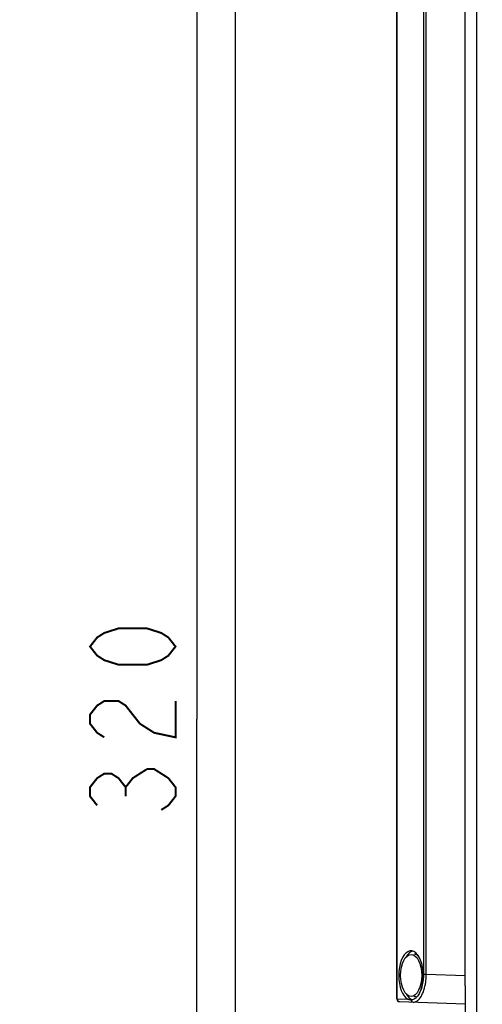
# Model space of a CAD drawing. Header units: millimetres. Extents: x 0 to 1189, y 0 to 841.
# Tile 53 of 64: x 423 to 504, y 382 to 555. Entities that reach past the tile are written whole.
import ezdxf

# ---------------------------------------------------------------- set-up
doc = ezdxf.new("R2010")
doc.units = ezdxf.units.MM
doc.header["$LTSCALE"] = 65.395
doc.layers.get('0').update_dxf_attribs({"linetype": 'CONTINUOUS'})
doc.layers.add('NC500E-FIE-S-SYSTEDXF_DIMENSION', color=7, linetype='CONTINUOUS')
doc.layers.add('NC500E-FRONTDXF_CONTINUOUS_LINE', color=7, linetype='CONTINUOUS')
doc.styles.get("Standard").update_dxf_attribs({"font": 'txt', "width": 0.85})
doc.dimstyles.new('DIMSTYLE_4', dxfattribs={"dimtxt": 15, "dimasz": 3.5, "dimexe": 1.5, "dimexo": 1, "dimgap": 3.75, "dimtad": 1, "dimdec": 0, "dimzin": 0, "dimdsep": 46, "dimtxsty": 'STANDARD', "dimblk": '_FILLED', "dimblk1": '_FILLED', "dimblk2": '_FILLED', "dimcen": 0.09, "dimazin": 0, "dimtp": 0.5, "dimtm": 0.5, "dimtfac": 1, "dimtdec": 0, "dimtofl": 0, "dimtmove": 0, "dimatfit": 3, "dimldrblk": '_FILLED', "dimfxl": 1, "dimtolj": 1, "dimtzin": 0, "dimarcsym": 0})
doc.dimstyles.new('DIMSTYLE_5', dxfattribs={"dimtxt": 12, "dimasz": 3.5, "dimexe": 1.5, "dimexo": 1, "dimgap": 3, "dimtad": 1, "dimdec": 0, "dimzin": 0, "dimdsep": 46, "dimtxsty": 'STANDARD', "dimblk": '_FILLED', "dimblk1": '_FILLED', "dimblk2": '_FILLED', "dimcen": 0.09, "dimazin": 0, "dimtp": 0.3, "dimtm": 0.3, "dimtfac": 1, "dimtdec": -1, "dimtofl": 0, "dimtmove": 0, "dimatfit": 3, "dimldrblk": '_FILLED', "dimfxl": 1, "dimtolj": 1, "dimtzin": 0, "dimarcsym": 0})
doc.dimstyles.new('DIMSTYLE_6', dxfattribs={"dimtxt": 12, "dimasz": 3.5, "dimexe": 1.5, "dimexo": 1, "dimgap": 3, "dimtad": 1, "dimzin": 0, "dimdsep": 46, "dimtxsty": 'STANDARD', "dimblk": '_FILLED', "dimblk1": '_FILLED', "dimblk2": '_FILLED', "dimcen": 0.09, "dimazin": 0, "dimtp": 0.5, "dimtm": 0.5, "dimtfac": 1, "dimtdec": -1, "dimtofl": 0, "dimtmove": 0, "dimatfit": 3, "dimldrblk": '_FILLED', "dimfxl": 1, "dimtolj": 1, "dimtzin": 0, "dimarcsym": 0})

# ---------------------------------------------------------------- blocks, each defined once
blk = doc.blocks.new('_FILLED')
at = {"color": 0, "linetype": 'ByBlock'}
blk.add_solid([(0, 0), (-1, 0.214), (-1, -0.214)], dxfattribs=at)
blk = doc.blocks.new('*D11')
at = {"layer": 'NC500E-FIE-S-SYSTEDXF_DIMENSION', "color": 2, "linetype": 'Continuous'}
for p, q in [((412.73, 592.07), (455.65, 592.07)), ((454.15, 592.07), (454.15, 432.07)), ((454.15, 272.07), (454.15, 432.07)), ((412.73, 272.07), (455.65, 272.07))]:
    blk.add_line(p, q, dxfattribs=at)
at = {"layer": 'NC500E-FIE-S-SYSTEDXF_DIMENSION', "color": 2, "linetype": 'Continuous', "xscale": 3.5, "yscale": 3.5, "zscale": 3.5}
for p, rotation in [((454.15, 592.07), 90), ((454.15, 272.07), 270)]:
    blk.add_blockref('_FILLED', p, dxfattribs=dict(at, rotation=rotation))
blk = doc.blocks.new('*D12')
at = {"layer": 'NC500E-FIE-S-SYSTEDXF_DIMENSION', "color": 2, "linetype": 'Continuous'}
for p, q in [((460.94, 334.32), (460.94, 649.83)), ((503.24, 592.72), (503.24, 649.83)), ((460.94, 648.33), (482.09, 648.33)), ((503.24, 648.33), (482.09, 648.33))]:
    blk.add_line(p, q, dxfattribs=at)
at = {"layer": 'NC500E-FIE-S-SYSTEDXF_DIMENSION', "color": 2, "linetype": 'Continuous', "xscale": 3.5, "yscale": 3.5, "zscale": 3.5, "rotation": 180}
blk.add_blockref('_FILLED', (460.94, 648.33), dxfattribs=at)
at = {"layer": 'NC500E-FIE-S-SYSTEDXF_DIMENSION', "color": 2, "linetype": 'Continuous', "xscale": 3.5, "yscale": 3.5, "zscale": 3.5}
blk.add_blockref('_FILLED', (503.24, 648.33), dxfattribs=at)
blk = doc.blocks.new('*D13')
at = {"layer": 'NC500E-FIE-S-SYSTEDXF_DIMENSION', "color": 2, "linetype": 'Continuous'}
for p, q in [((503.24, 592.72), (503.24, 649.83)), ((639.92, 527.99), (639.92, 649.83)), ((503.24, 648.33), (571.58, 648.33)), ((639.92, 648.33), (571.58, 648.33))]:
    blk.add_line(p, q, dxfattribs=at)
at = {"layer": 'NC500E-FIE-S-SYSTEDXF_DIMENSION', "color": 2, "linetype": 'Continuous', "xscale": 3.5, "yscale": 3.5, "zscale": 3.5, "rotation": 180}
blk.add_blockref('_FILLED', (503.24, 648.33), dxfattribs=at)
at = {"layer": 'NC500E-FIE-S-SYSTEDXF_DIMENSION', "color": 2, "linetype": 'Continuous', "xscale": 3.5, "yscale": 3.5, "zscale": 3.5}
blk.add_blockref('_FILLED', (639.92, 648.33), dxfattribs=at)

msp = doc.modelspace()

# ---------------------------------------------------------------- linework, layer by layer
at = {"layer": 'NC500E-FIE-S-SYSTEDXF_DIMENSION', "color": 2, "linetype": 'Continuous', "const_width": 0.35}
for points in [[(450.403, 444.818), (449.153, 443.224), (447.903, 442.427), (445.403, 441.63), (440.403, 441.63), (437.903, 442.427), (436.653, 443.224), (435.403, 444.818), (436.653, 446.412), (437.903, 447.208), (440.403, 448.005), (445.403, 448.005), (447.903, 447.208), (449.153, 446.412), (450.403, 444.818)], [(437.903, 428.88), (436.653, 429.677), (435.403, 431.271), (435.403, 432.865), (436.653, 434.458), (437.903, 435.255), (440.403, 435.255), (441.653, 434.458), (444.153, 431.271)], [(444.153, 431.271), (446.653, 429.677), (450.403, 428.88), (450.403, 435.255)], [(436.653, 416.927), (435.403, 418.521), (435.403, 420.115), (436.653, 421.708), (437.903, 422.505), (439.153, 422.505), (440.403, 421.708), (441.653, 420.115), (442.903, 421.708), (445.403, 423.302)], [(445.403, 423.302), (446.653, 423.302), (447.903, 422.505), (449.153, 421.708), (450.403, 420.115), (450.403, 418.521), (449.153, 416.927), (447.903, 416.13)], [(441.653, 418.521), (441.653, 420.115)]]:
    msp.add_lwpolyline(points, dxfattribs=at)
at = {"layer": 'NC500E-FRONTDXF_CONTINUOUS_LINE', "color": 7, "linetype": 'Continuous'}
for p, q in [((501.242, 385.266), (501.242, 592.068)), ((489.242, 382.97), (489.242, 591.166)), ((489.295, 382.97), (489.295, 591.166)), ((503.242, 588.987), (503.242, 272.418)), ((493.985, 387.303), (493.985, 586.832)), ((494.415, 387.303), (494.415, 586.832)), ((493.985, 387.303), (494.415, 387.303)), ((494.415, 387.303), (501.242, 387.065)), ((489.242, 382.97), (489.295, 382.97)), ((489.295, 382.97), (491.182, 382.904)), ((489.725, 382.47), (501.242, 382.068)), ((491.759, 382.766), (491.708, 382.766))]:
    msp.add_line(p, q, dxfattribs=at)
at = {"layer": 'NC500E-FRONTDXF_CONTINUOUS_LINE', "color": 3, "linetype": 'Continuous'}
msp.add_line((501.242, 385.266), (501.242, 378.719), dxfattribs=at)
at = {"layer": 'NC500E-FRONTDXF_CONTINUOUS_LINE', "color": 7, "linetype": 'Continuous'}
for centre, radius, start, end in [((485.279, 387.129), 9.122, 347.50543, 351.93045), ((483.886, 387.322), 10.528, 351.95501, 358.50518), ((483.586, 387.342), 10.828, 358.43951, 359.7937), ((489.742, 382.97), 0.5, 180, 268), ((491.716, 383.932), 1.159, 242.55304, 247.03982), ((491.742, 383.895), 1.129, 263.68151, 268.30533), ((491.738, 383.854), 1.088, 271.1112, 283.40876)]:
    msp.add_arc(centre, radius, start, end, dxfattribs=at)
for centre, major_axis, start_param, end_param in [((491.723, 387.068), (0, 4.303), -2.3823321, 2.8871458), ((492.282, 387.068), (0, 4.293), 6.3992548, 6.9913918), ((492.317, 387.068), (0, 3.708), -0.402012, 0.008648), ((492.282, 387.068), (0, 4.293), 2.4333843, 2.9764952), ((492.317, 387.068), (0, 3.708), -3.1502406, -2.9646784)]:
    msp.add_ellipse(centre, major_axis=major_axis, ratio=0.500019, start_param=start_param, end_param=end_param, dxfattribs=at)
msp.add_ellipse((491.758, 387.068), major_axis=(0, 3.698), ratio=0.500019, dxfattribs=at)
for points, knots in [([(493.204, 383.947), (493.473, 384.4), (493.865, 385.511), (493.985, 386.671), (493.985, 387.303)], [0, 0, 0, 0, 0.4544638, 1, 1, 1, 1]), ([(493.214, 382.956), (493.447, 383.225), (493.851, 383.939), (494.087, 384.715), (494.185, 385.155)], [0, 0, 0, 0, 0.4411539, 1, 1, 1, 1]), ([(489.295, 382.97), (489.294, 382.847), (489.372, 382.598), (489.611, 382.474), (489.725, 382.47)], [0, 0, 0, 0, 0.5194174, 1, 1, 1, 1]), ([(491.708, 382.766), (491.73, 382.665), (491.829, 382.476), (492.03, 382.39), (492.126, 382.386)], [0, 0, 0, 0, 0.5165961, 1, 1, 1, 1]), ([(492.126, 382.386), (492.189, 382.384), (492.455, 382.399), (492.708, 382.518), (492.872, 382.636)], [0, 0, 0, 0, 0.2370532, 1, 1, 1, 1]), ([(492.771, 383.305), (492.732, 383.261), (492.581, 383.104), (492.404, 382.969), (492.263, 382.897)], [0, 0, 0, 0, 0.2710109, 1, 1, 1, 1]), ([(492.872, 382.636), (492.902, 382.658), (493.025, 382.754), (493.136, 382.865), (493.214, 382.956)], [0, 0, 0, 0, 0.2359631, 1, 1, 1, 1])]:
    msp.add_open_spline(points, degree=3, knots=knots, dxfattribs=at)
for points in [[(493.204, 383.947), (493.142, 383.828), (493.073, 383.712), (492.998, 383.6)], [(491.618, 382.772), (491.496, 382.786), (491.376, 382.818), (491.264, 382.865)], [(492.263, 382.897), (492.177, 382.853), (492.084, 382.818), (491.99, 382.795)], [(492.998, 383.6), (492.929, 383.497), (492.853, 383.398), (492.771, 383.305)]]:
    msp.add_open_spline(points, degree=3, dxfattribs=at)

# ---------------------------------------------------------------- dimensions: what is measured, and where the dimension line sits
at = {"layer": 'NC500E-FIE-S-SYSTEDXF_DIMENSION', "color": 2, "linetype": 'Continuous'}
for base, p1, p2, text, dimstyle, picture, middle in [((460.942, 648.332), (503.242, 591.718), (460.942, 333.321), '42', 'DIMSTYLE_5', '*D12', (471.892, 648.332)), ((503.242, 648.332), (639.922, 526.987), (503.242, 591.718), '140', 'DIMSTYLE_6', '*D13', (556.282, 648.332))]:
    dim = msp.add_linear_dim(base=base, p1=p1, p2=p2, angle=180, text=text, dimstyle=dimstyle, dxfattribs=at)
    dim.commit()
    dim.dimension.update_dxf_attribs({"geometry": picture, "text_midpoint": middle, "dimtype": 160})
dim = msp.add_linear_dim(base=(454.153, 272.068), p1=(411.726, 592.068), p2=(411.726, 272.068), angle=270, dimstyle='DIMSTYLE_4', dxfattribs=at)
dim.commit()
dim.dimension.update_dxf_attribs({"geometry": '*D11', "text_midpoint": (454.153, 412.943), "dimtype": 160})

doc.saveas('drawing.dxf')
